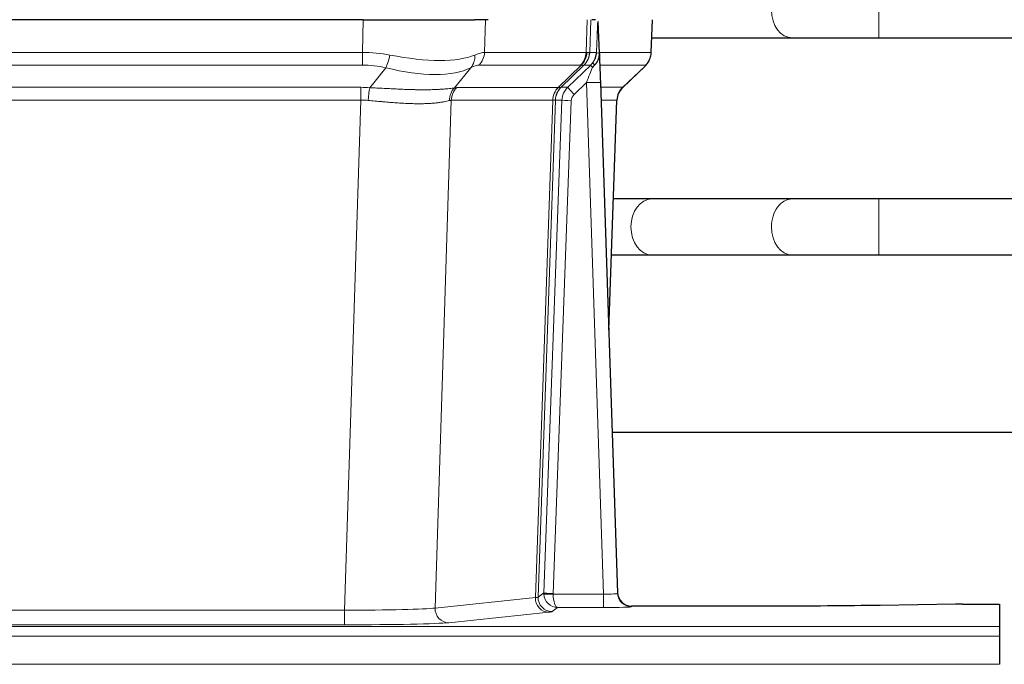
# Model space of a CAD drawing. Header units: inches. Extents: x 0 to 29700, y -16 to 21000.
# Tile 114 of 213: x 6287 to 6498, y 16930 to 17068. Entities that reach past the tile are written whole.
import ezdxf

# ---------------------------------------------------------------- set-up
doc = ezdxf.new("R2010")
doc.units = ezdxf.units.IN
doc.layers.add('1', color=7, linetype='Continuous', true_color=0xffffff)

msp = doc.modelspace()

# ---------------------------------------------------------------- linework, layer by layer
at = {"layer": '1', "color": 110, "linetype": 'Continuous', "lineweight": 13}
for p, q in [((6471.261, 17064.4), (6471.261, 17076.4)), ((6360.547, 17061.301), (6360.738, 17068.295)), ((6386.92, 17068.295), (6386.729, 17061.301)), ((6408.477, 17061.301), (6408.72, 17068.295)), ((6409.505, 17068.295), (6409.262, 17061.301)), ((6422.46, 17061.301), (6422.708, 17068.295)), ((6452.679, 17064.4), (6452.684, 17064.4)), ((6145.706, 17061.301), (6360.547, 17061.301)), ((6360.547, 17058.563), (6360.547, 17061.301)), ((6386.729, 17061.301), (6408.477, 17061.301)), ((6409.262, 17061.301), (6410.723, 17061.301)), ((6411.332, 17061.301), (6422.46, 17061.301)), ((6360.547, 17058.563), (6145.706, 17058.563)), ((6362.118, 17053.736), (6365.571, 17058.004)), ((6383.77, 17058.004), (6380.277, 17053.687)), ((6407.294, 17058.563), (6385.547, 17058.563)), ((6402.514, 17053.755), (6407.46, 17058.551)), ((6408.006, 17058.551), (6403.114, 17053.807)), ((6404.551, 17053.813), (6409.478, 17058.563)), ((6409.478, 17058.563), (6408.044, 17058.563)), ((6421.242, 17058.563), (6411.422, 17058.563)), ((6416.334, 17053.79), (6421.147, 17058.371)), ((6146.048, 17053.813), (6360.205, 17053.813)), ((6360.205, 17051.075), (6360.205, 17053.813)), ((6380.78, 17053.755), (6402.514, 17053.755)), ((6403.139, 17053.813), (6404.551, 17053.813)), ((6408.549, 17054.82), (6405.94, 17052.305)), ((6412.243, 16945.279), (6408.549, 17054.82)), ((6411.581, 17053.813), (6416.321, 17053.813)), ((6360.205, 17051.075), (6146.048, 17051.075)), ((6356.732, 16941.789), (6360.205, 17051.075)), ((6379.598, 17051.034), (6376.14, 16942.258)), ((6401.332, 17051.034), (6379.598, 17051.034)), ((6397.625, 16944.505), (6401.338, 17051.034)), ((6401.921, 17051.078), (6398.211, 16944.618)), ((6399.44, 16945.516), (6403.331, 17051.078)), ((6405.328, 17050.937), (6401.437, 16945.375)), ((6403.331, 17051.078), (6401.921, 17051.078)), ((6415.103, 17051.078), (6411.673, 17051.078)), ((6413.33, 17001.965), (6415.103, 17051.078)), ((6471.261, 17017.9), (6471.261, 17029.9)), ((6452.679, 17017.9), (6452.702, 17017.9)), ((6398.211, 16944.618), (6399.44, 16945.516)), ((6401.438, 16945.279), (6412.243, 16945.279)), ((6412.243, 16945.279), (6412.243, 16942.385)), ((6376.14, 16942.258), (6397.625, 16944.505)), ((6149.522, 16941.789), (6356.732, 16941.789)), ((6356.732, 16941.789), (6356.732, 16938.685)), ((6400.534, 16941.388), (6379.049, 16939.141)), ((6402.401, 16942.385), (6401.207, 16941.513)), ((6412.243, 16942.385), (6402.401, 16942.385)), ((6418.224, 16942.674), (6418.234, 16942.542)), ((6009.127, 16938.32), (6497.127, 16938.32)), ((6356.732, 16938.685), (6149.522, 16938.685)), ((6009.127, 16936.251), (6497.127, 16936.251)), ((6009.127, 16930.225), (6497.127, 16930.225))]:
    msp.add_line(p, q, dxfattribs=at)
at = {"layer": '1', "color": 2, "linetype": 'Continuous', "lineweight": 25}
for p, q in [((6360.738, 17068.295), (6145.515, 17068.295)), ((6360.738, 17068.295), (6384.597, 17068.295)), ((6387.492, 17068.295), (6384.597, 17068.295)), ((6410.531, 17068.295), (6409.746, 17068.295)), ((6411.338, 17061.134), (6411.111, 17067.864)), ((6422.476, 17061.285), (6422.724, 17068.295)), ((6422.586, 17064.4), (6452.679, 17064.4)), ((6471.261, 17064.4), (6573.667, 17064.4)), ((6411.34, 17061.084), (6411.338, 17061.134)), ((6416.326, 17053.771), (6421.063, 17058.28)), ((6411.547, 17054.817), (6415.236, 16945.44)), ((6413.336, 17001.792), (6415.115, 17051.066)), ((6452.679, 17029.9), (6422.575, 17029.9)), ((6581.902, 17029.9), (6471.261, 17029.9)), ((6422.575, 17017.9), (6452.679, 17017.9)), ((6471.261, 17017.9), (6582.335, 17017.9)), ((6582.162, 16979.908), (6414.07, 16979.908)), ((6415.236, 16945.44), (6415.243, 16945.306)), ((6487.671, 16943.083), (6471.506, 16942.838)), ((6489.169, 16943.093), (6497.127, 16943.093)), ((6497.127, 16943.093), (6497.127, 16938.32)), ((6448.127, 16942.674), (6418.224, 16942.674)), ((6497.127, 16938.32), (6497.127, 16936.251)), ((6497.127, 16936.251), (6497.127, 16930.225))]:
    msp.add_line(p, q, dxfattribs=at)
at = {"layer": '1', "color": 110, "linetype": 'Continuous', "lineweight": 13}
for centre, major_axis, ratio, start_param, end_param in [((6452.679, 17070.4), (0, -6), 0.7432941, 4.712389, 6.2831853), ((6359.898, 17038.44), (26.983, 1.545), 0.8452785, 1.2775604, 1.4983912), ((6359.898, 17038.44), (27.492, 22.639), 0.1155218, 0.1441436, 0.3649744), ((6382.851, 17061.44), (0, -4), 0.9702957, 0.7679449, 1.5358897), ((6404.598, 17061.44), (0, -4), 0.9702957, 0.7679449, 1.5358897), ((6404.764, 17061.429), (-0.603, -3.954), 0.9772749, 0.9153799, 1.6837369), ((6405.229, 17061.429), (1.703, -3.619), 0.9971774, 0.3287851, 1.0971421), ((6405.267, 17061.44), (0, -4), 0.9993908, 0.7679449, 1.5358897), ((6381.467, 17038.44), (27.661, 22.629), 0.117212, 0.1096857, 0.1416659), ((6382.618, 17071.53), (-26.658, 10.191), 0.0473724, 2.9456198, 3.0909709), ((6381.467, 17038.44), (27.808, 22.856), 0.0163197, 0.0204946, 0.0524748), ((6412.721, 17061.231), (-1.999, 0.077), 0.1036431, 0.0350743, 0.8106069), ((6418.465, 17061.44), (0, 4), 0.9993908, 3.9095375, 4.6774824), ((6365.571, 17060.882), (-0.881, -3.902), 0.2224052, 0.7930597, 1.5799958), ((6360.801, 17071.53), (-26.677, 8.186), 0.3267204, 1.882912, 2.7667489), ((6381.074, 17060.882), (1.736, -3.604), 0.8689501, 0.3464596, 1.1333957), ((6359.898, 17035.563), (16.721, 16.271), 0.9721633, 0.5640915, 0.7849223), ((6360.801, 17071.53), (-25.873, 10.634), 0.4068526, 1.919368, 2.8032049), ((6362.594, 17035.563), (23.46, 22.829), 0.1194803, 0.122173, 0.3430038), ((6384.163, 17035.563), (23.636, 22.829), 0.1185163, 0.0901183, 0.1220985), ((6382.618, 17071.53), (-25.449, 12.923), 0.0600246, 2.9512599, 3.096611), ((6384.244, 17035.563), (23.81, 22.997), 0.0168485, 0.0174428, 0.0494228), ((6408.549, 17054.89), (1.856, 4.567), 0.0053314, 4.6992705, 5.4949999), ((6406.702, 17061.44), (3.533, 1.889), 0.9978057, 4.9883772, 5.1348775), ((6410.867, 17057.124), (1.388, -1.44), 0.0242285, 3.1658454, 3.9417885), ((6411.453, 17057.779), (1.583, -1.222), 0.0276319, 3.169255, 3.9405385), ((6397.427, 17035.563), (23.826, 22.996), 0.016839, 6.1714068, 6.3006297), ((6359.416, 17029.813), (17.528, 16.98), 0.9676454, 0.704997, 0.7848445), ((6362.118, 17050.859), (0.32, 3.987), 0.0824896, 0.7712526, 1.5399639), ((6382.973, 17050.809), (-0.926, 3.891), 0.9457602, 0.5436933, 1.3082514), ((6383.476, 17050.877), (0, 4), 0.9702957, 0.7679449, 1.5315264), ((6356.714, 17029.645), (24.592, 23.931), 0.1189226, 0.1216051, 0.1966231), ((6405.21, 17050.877), (0, 4), 0.9702957, 0.7679449, 1.5315264), ((6405.216, 17050.877), (-0.019, 4), 0.9702844, 0.7633847, 1.5270253), ((6405.891, 17050.93), (-1.442, 3.731), 0.998056, 0.3995344, 1.1665625), ((6405.916, 17050.936), (0, 4), 0.9993908, 0.7679449, 1.5351916), ((6378.303, 17029.797), (24.847, 24.013), 0.0168512, 0.0174347, 0.0398884), ((6407.328, 17050.936), (2.83, 2.828), 0.9993905, 1.5533428, 2.3205896), ((6405.94, 17052.375), (1.388, -1.44), 0.0242285, 3.1658454, 4.7375178), ((6408.549, 17054.716), (2.998, 0.101), 0.0348797, 6.2820091, 7.8528054), ((6419.098, 17050.936), (0, -4), 0.9993908, 3.9095375, 4.6767843), ((6391.453, 17029.796), (24.879, 24.014), 0.016827, 6.2565923, 6.3006169), ((6359.416, 17026.935), (2.819, 24.028), 0.8253154, 0.0219437, 0.1017912), ((6359.411, 17026.768), (20.559, 24.143), 0.1188179, 0.0965282, 0.1715462), ((6381.08, 17026.919), (20.848, 24.156), 0.0182439, 0.012207, 0.0346605), ((6405.328, 17051.007), (1.999, -0.074), 0.0348758, 3.1764983, 4.7136745), ((6407.328, 17050.866), (1.703, 1.052), 0.998638, 1.7848011, 2.5520479), ((6394.23, 17026.919), (20.882, 24.158), 0.0154016, 6.2548756, 6.2989002), ((6422.575, 17023.9), (0, -6), 0.7432941, 3.1415927, 4.712389), ((6452.679, 17023.9), (0, -6), 0.7432941, 3.1412, 4.712389), ((6422.575, 17023.9), (0, -6), 0.7432941, 4.712389, 6.2831853), ((6452.679, 17023.9), (0, -6), 0.7432941, 4.712389, 6.2831853), ((6402.437, 16945.41), (0.383, 2.976), 0.9995819, 1.6634693, 1.7592348), ((6401.437, 16945.445), (1.999, -0.074), 0.0348758, 3.1764983, 4.7136745), ((6401.438, 16945.349), (-1.997, -0.118), 0.0348391, 0.0373692, 1.5687431), ((6402.401, 16945.384), (-0.98, 2.84), 0.9849493, 1.294853, 2.8045628), ((6402.437, 16945.34), (0.606, 0.798), 0.9977275, 2.1838908, 2.2796563), ((6402.401, 16945.384), (-0.028, 3), 0.3214645, 1.6026847, 3.1123946), ((6412.231, 16945.541), (-3.005, 0.103), 0.0869619, 1.577888, 3.1486843), ((6418.234, 16945.541), (-2.991, -0.235), 0.9996552, 0.0000105, 1.4923863), ((6400.534, 16944.387), (0.312, -2.984), 0.969741, 4.5720353, 6.175756), ((6378.208, 16944.533), (20.016, 0.105), 0.0266879, 6.037898, 6.2472222), ((6401.207, 16944.512), (1.769, -2.423), 0.9990158, 4.0464368, 5.6519121), ((6356.725, 16942.286), (20.013, 0.095), 0.0248544, 4.7125895, 6.0379715), ((6379.049, 16942.14), (0.312, -2.984), 0.969741, 4.5720353, 6.175756), ((6378.208, 16941.534), (23.014, 0), 0.0261612, 6.0380559, 6.2473801), ((6412.231, 16942.542), (-6.003, 0), 0.0262109, 1.5728579, 3.1436542), ((6356.725, 16939.287), (-23.012, 0), 0.0261647, 1.5710736, 2.8964556)]:
    msp.add_ellipse(centre, major_axis=major_axis, ratio=ratio, start_param=start_param, end_param=end_param, dxfattribs=at)
at = {"layer": '1', "color": 2, "linetype": 'Continuous', "lineweight": 25}
for centre, major_axis, ratio, start_param, end_param in [((6411.547, 17054.991), (-0.227, 6.726), 0.0008736, 0.4374328, 1.5967123), ((6418.37, 17061.249), (3.174, -2.434), 0.9869112, 6.1322815, 6.2830018), ((6419.111, 17050.913), (-3.886, 0.947), 0.998973, 5.7186048, 6.4862172), ((6418.223, 16945.678), (-0.15, 3), 0.998739, 1.5545356, 3.0917055), ((6489.172, 16943.015), (-3, 0), 0.0262223, 4.7133912, 5.2365954)]:
    msp.add_ellipse(centre, major_axis=major_axis, ratio=ratio, start_param=start_param, end_param=end_param, dxfattribs=at)
at = {"layer": '1', "color": 110, "linetype": 'Continuous', "lineweight": 13}
for points, knots in [([(6410.723, 17061.301), (6410.745, 17061.853), (6410.766, 17062.405), (6410.809, 17063.507), (6410.831, 17064.058), (6410.863, 17064.882), (6410.874, 17065.157), (6410.896, 17065.706), (6410.908, 17065.98), (6410.93, 17066.527), (6410.941, 17066.8), (6410.958, 17067.209), (6410.964, 17067.345), (6410.975, 17067.616), (6410.981, 17067.751), (6410.987, 17067.886)], [0, 0, 0, 0, 0.25, 0.25, 0.5, 0.5, 0.625, 0.625, 0.75, 0.75, 0.875, 0.875, 0.9375, 0.9375, 1, 1, 1, 1]), ([(6362.118, 17053.736), (6362.636, 17053.713), (6363.151, 17053.689), (6364.177, 17053.637), (6364.687, 17053.611), (6365.321, 17053.578), (6365.448, 17053.572), (6365.701, 17053.558), (6365.827, 17053.552), (6366.204, 17053.533), (6366.453, 17053.52), (6367.195, 17053.483), (6367.682, 17053.459), (6368.641, 17053.416), (6369.113, 17053.396), (6370.041, 17053.361), (6370.498, 17053.346), (6371.172, 17053.327), (6371.394, 17053.321), (6371.725, 17053.314), (6371.835, 17053.311), (6371.999, 17053.308), (6372.053, 17053.307), (6372.162, 17053.305), (6372.648, 17053.297), (6373.117, 17053.293), (6373.922, 17053.291), (6374.7, 17053.295), (6375.423, 17053.312), (6376.119, 17053.333), (6376.453, 17053.346), (6376.853, 17053.366), (6376.932, 17053.371), (6377.089, 17053.379), (6377.166, 17053.383), (6377.395, 17053.397), (6377.543, 17053.407), (6377.973, 17053.437), (6378.241, 17053.458), (6378.743, 17053.503), (6378.976, 17053.527), (6379.407, 17053.574), (6379.606, 17053.598), (6379.968, 17053.644), (6380.131, 17053.667), (6380.277, 17053.687)], [0, 0, 0, 0, 0.0625, 0.0625, 0.125, 0.125, 0.140625, 0.140625, 0.15625, 0.15625, 0.1875, 0.1875, 0.25, 0.25, 0.3125, 0.3125, 0.375, 0.375, 0.40625, 0.40625, 0.421875, 0.421875, 0.4296875, 0.4296875, 0.4375, 0.5, 0.5, 0.5625, 0.625, 0.625, 0.6875, 0.6875, 0.703125, 0.703125, 0.71875, 0.71875, 0.75, 0.75, 0.8125, 0.8125, 0.875, 0.875, 0.9375, 0.9375, 1, 1, 1, 1]), ([(6379.179, 17050.974), (6379.023, 17050.932), (6378.851, 17050.889), (6378.476, 17050.803), (6378.272, 17050.761), (6377.834, 17050.679), (6377.6, 17050.639), (6377.1, 17050.564), (6376.834, 17050.529), (6376.412, 17050.481), (6376.267, 17050.466), (6376.044, 17050.444), (6375.969, 17050.437), (6375.816, 17050.424), (6375.739, 17050.417), (6375.351, 17050.386), (6375.028, 17050.364), (6374.358, 17050.33), (6373.664, 17050.305), (6372.923, 17050.296), (6372.158, 17050.297), (6371.763, 17050.302), (6371.305, 17050.313), (6371.254, 17050.314), (6371.151, 17050.317), (6371.1, 17050.318), (6370.945, 17050.323), (6370.634, 17050.332), (6370.319, 17050.345), (6369.684, 17050.372), (6369.254, 17050.394), (6368.379, 17050.446), (6367.935, 17050.476), (6367.034, 17050.542), (6366.576, 17050.579), (6365.879, 17050.637), (6365.645, 17050.657), (6365.291, 17050.688), (6365.172, 17050.698), (6364.935, 17050.72), (6364.815, 17050.73), (6364.219, 17050.784), (6363.739, 17050.829), (6362.774, 17050.919), (6362.288, 17050.964), (6361.799, 17051.008)], [0, 0, 0, 0, 0.0625, 0.0625, 0.125, 0.125, 0.1875, 0.1875, 0.25, 0.25, 0.28125, 0.28125, 0.296875, 0.296875, 0.3125, 0.3125, 0.375, 0.375, 0.4375, 0.5, 0.5, 0.5625, 0.5625, 0.5703125, 0.5703125, 0.578125, 0.578125, 0.59375, 0.625, 0.625, 0.6875, 0.6875, 0.75, 0.75, 0.8125, 0.8125, 0.84375, 0.84375, 0.859375, 0.859375, 0.875, 0.875, 0.9375, 0.9375, 1, 1, 1, 1]), ([(6401.9, 17051.074), (6401.864, 17051.06), (6401.799, 17051.049), (6401.611, 17051.036), (6401.489, 17051.033), (6401.338, 17051.034)], [0, 0, 0, 0, 0.5, 0.5, 1, 1, 1, 1])]:
    msp.add_open_spline(points, degree=3, knots=knots, dxfattribs=at)
at = {"layer": '1', "color": 2, "linetype": 'Continuous', "lineweight": 25}
msp.add_open_spline([(6410.987, 17067.886), (6410.991, 17067.883), (6411.016, 17067.875), (6411.073, 17067.868), (6411.111, 17067.864)], degree=3, dxfattribs=at)
for points, knots in [([(6452.661, 17064.4), (6453.847, 17064.4), (6456.425, 17064.4), (6460.981, 17064.4), (6466.025, 17064.4), (6469.486, 17064.4), (6471.261, 17064.4)], [0, 0, 0, 0, 0.2501754, 0.4999946, 0.7498193, 1, 1, 1, 1]), ([(6409.87, 17058.999), (6409.887, 17059.021), (6409.903, 17059.043), (6409.936, 17059.087), (6409.952, 17059.109), (6409.999, 17059.174), (6410.029, 17059.218), (6410.116, 17059.351), (6410.17, 17059.441), (6410.271, 17059.622), (6410.317, 17059.714), (6410.381, 17059.854), (6410.402, 17059.901), (6410.441, 17059.996), (6410.46, 17060.043), (6410.513, 17060.186), (6410.545, 17060.282), (6410.601, 17060.477), (6410.626, 17060.575), (6410.667, 17060.775), (6410.684, 17060.877), (6410.703, 17061.034), (6410.709, 17061.086), (6410.718, 17061.193), (6410.721, 17061.247), (6410.723, 17061.301)], [0, 0, 0, 0, 0.03125, 0.03125, 0.0625, 0.0625, 0.125, 0.125, 0.25, 0.25, 0.375, 0.375, 0.4375, 0.4375, 0.5, 0.5, 0.625, 0.625, 0.75, 0.75, 0.875, 0.875, 0.9375, 0.9375, 1, 1, 1, 1]), ([(6421.544, 17058.815), (6421.601, 17058.882), (6421.729, 17059.065), (6421.979, 17059.447), (6422.284, 17060.13), (6422.489, 17060.781), (6422.458, 17061.193), (6422.453, 17061.248)], [0, 0, 0, 0, 0.2255282, 0.4356233, 0.6511466, 0.9537437, 1, 1, 1, 1]), ([(6410.325, 17058.6), (6410.344, 17058.624), (6410.364, 17058.646), (6410.404, 17058.69), (6410.424, 17058.711), (6410.465, 17058.753), (6410.485, 17058.774), (6410.524, 17058.815), (6410.544, 17058.836), (6410.601, 17058.899), (6410.639, 17058.941), (6410.711, 17059.028), (6410.746, 17059.072), (6410.813, 17059.162), (6410.845, 17059.209), (6410.891, 17059.28), (6410.906, 17059.304), (6410.935, 17059.352), (6410.95, 17059.377), (6411.019, 17059.501), (6411.069, 17059.603), (6411.155, 17059.814), (6411.192, 17059.922), (6411.23, 17060.062), (6411.238, 17060.09), (6411.252, 17060.147), (6411.258, 17060.176), (6411.277, 17060.261), (6411.288, 17060.319), (6411.316, 17060.492), (6411.341, 17060.726), (6411.344, 17060.964), (6411.34, 17061.084)], [0, 0, 0, 0, 0.03125, 0.03125, 0.0625, 0.0625, 0.09375, 0.09375, 0.125, 0.125, 0.1875, 0.1875, 0.25, 0.25, 0.3125, 0.3125, 0.34375, 0.34375, 0.375, 0.375, 0.5, 0.5, 0.625, 0.625, 0.65625, 0.65625, 0.6875, 0.6875, 0.75, 0.75, 0.875, 1, 1, 1, 1]), ([(6409.875, 17058.103), (6409.915, 17058.143), (6409.954, 17058.183), (6410.031, 17058.263), (6410.069, 17058.304), (6410.182, 17058.428), (6410.255, 17058.513), (6410.325, 17058.6)], [0, 0, 0, 0, 0.25, 0.25, 0.5, 0.5, 1, 1, 1, 1]), ([(6422.575, 17029.9), (6421.39, 17029.9), (6418.862, 17029.9), (6415.891, 17029.9), (6414.359, 17029.9)], [0, 0, 0, 0, 0.5098608, 1, 1, 1, 1]), ([(6471.261, 17029.9), (6469.487, 17029.9), (6466.03, 17029.9), (6460.991, 17029.9), (6456.44, 17029.9), (6453.864, 17029.9), (6452.679, 17029.9)], [0, 0, 0, 0, 0.2502062, 0.5000054, 0.749799, 1, 1, 1, 1]), ([(6413.929, 17017.9), (6414.013, 17017.9), (6415.699, 17017.9), (6418.814, 17017.9), (6421.39, 17017.9), (6422.575, 17017.9)], [0, 0, 0, 0, 0.0255978, 0.5124022, 1, 1, 1, 1]), ([(6452.679, 17017.9), (6453.864, 17017.9), (6456.44, 17017.9), (6460.991, 17017.9), (6466.03, 17017.9), (6469.487, 17017.9), (6471.261, 17017.9)], [0, 0, 0, 0, 0.250201, 0.4999946, 0.7497938, 1, 1, 1, 1]), ([(6471.506, 16942.838), (6467.973, 16942.785), (6464.171, 16942.744), (6456.288, 16942.688), (6452.208, 16942.674), (6448.127, 16942.674)], [0, 0, 0, 0, 0.5, 0.5, 1, 1, 1, 1])]:
    msp.add_open_spline(points, degree=3, knots=knots, dxfattribs=at)
at = {"layer": '1', "color": 110, "linetype": 'Continuous', "lineweight": 13}
for points, weights in [([(6402.514, 17053.755), (6402.517, 17053.755), (6402.52, 17053.755)], [0.499999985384, 0.500000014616, 0.499999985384]), ([(6401.338, 17051.034), (6401.335, 17051.034), (6401.332, 17051.034)], [0.50000001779, 0.49999998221, 0.50000001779])]:
    msp.add_rational_spline(points, weights, degree=2, dxfattribs=at)
msp.add_open_spline([(6402.52, 17053.755), (6402.683, 17053.761), (6402.945, 17053.775), (6403.079, 17053.795), (6403.114, 17053.807)], degree=3, dxfattribs=at)

doc.saveas('drawing.dxf')
